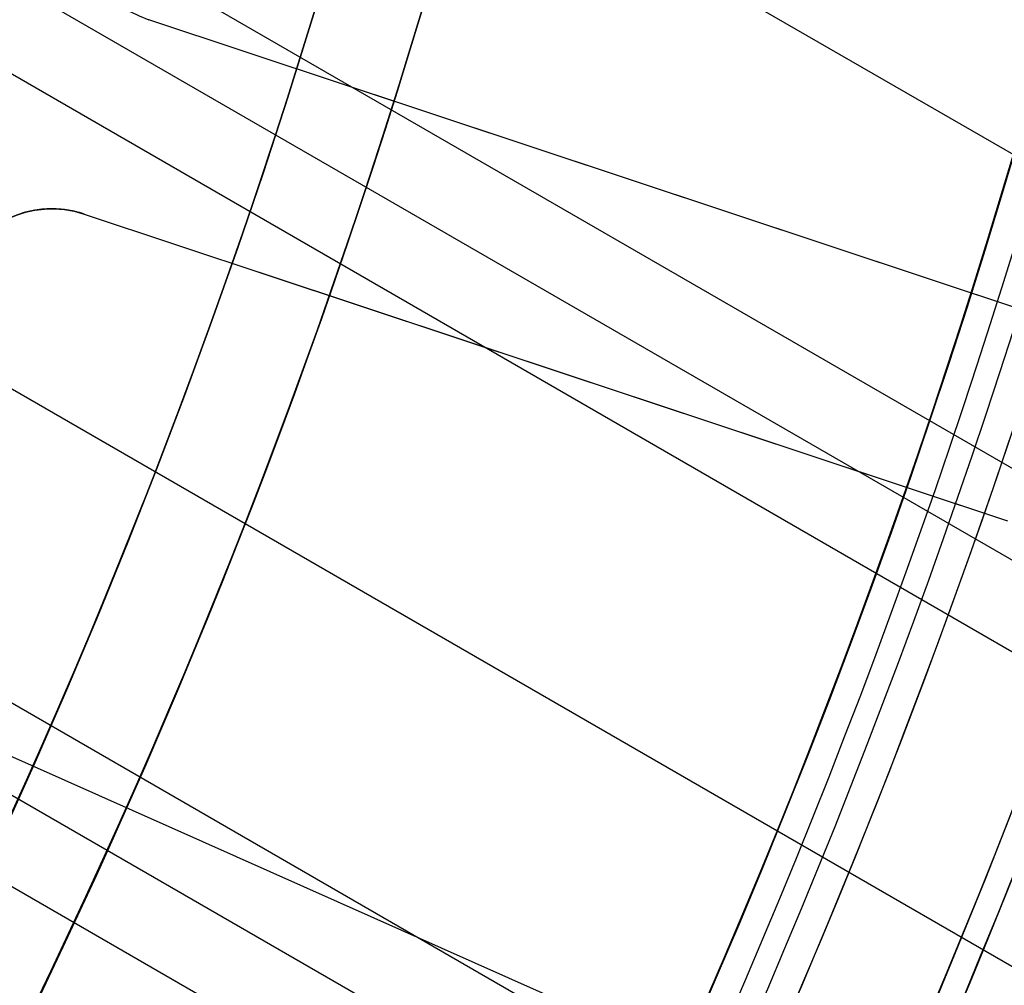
# Model space of a CAD drawing. Extents: x 12963 to 14406, y -2067 to -815.
# Tile 39 of 68: x 13742 to 13752, y -1643 to -1634. Entities that reach past the tile are written whole.
import ezdxf

# ---------------------------------------------------------------- set-up
doc = ezdxf.new("R2010")
doc.units = 0
doc.layers.get('0').update_dxf_attribs({"linetype": 'CONTINUOUS'})
doc.layers.add('COLOR', color=7, linetype='CONTINUOUS')

msp = doc.modelspace()

# ---------------------------------------------------------------- linework, layer by layer
for p, q in [((13739.03044711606, -1627.34924112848, 60.2436405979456), (14385.85945978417, -2000.796145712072, 60.24364059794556)), ((14384.52974087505, -2003.099286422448, 60.61397385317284), (13738.41337810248, -1630.063830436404, 60.61397384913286)), ((13738.2257590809, -1630.852273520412, 61.03691733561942), (14384.14143025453, -2003.771860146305, 61.03691733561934)), ((14383.75311962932, -2004.444433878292, 61.45986082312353), (13738.02572718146, -1631.633550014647, 61.45986082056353)), ((13737.20806239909, -1634.232325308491, 61.8301940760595), (14382.42340072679, -2006.747574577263, 61.8301940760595)), ((13729.91233154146, -1635.248938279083, 103.0882296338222), (13749.10227351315, -1643.792850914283, 89.05580518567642)), ((14381.09368181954, -2009.050715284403, 62.20052733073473), (13736.27328395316, -1636.763484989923, 62.20052732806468)), ((13735.98666358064, -1637.494769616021, 62.62347081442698), (14380.7053711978, -2009.723289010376, 62.62347081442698)), ((14380.31706057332, -2010.395862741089, 63.0464143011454), (13735.68853449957, -1638.219409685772, 63.04641430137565))]:
    msp.add_line(p, q)
at = {"extrusion": (0.112475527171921, 0.194813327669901, 0.9743700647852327)}
msp.add_lwpolyline([(-12693.92521337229, -5351.365580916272), (-12694.43576296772, -5351.056612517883), (-12694.94430877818, -5350.742947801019), (-12695.45079038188, -5350.424605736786), (-12695.95514755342, -5350.101606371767), (-12696.45732028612, -5349.773970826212), (-12696.9572488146, -5349.441721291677), (-12697.45487363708, -5349.104881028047), (-12697.95013553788, -5348.763474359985), (-12698.44297560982, -5348.417526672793), (-12698.93333527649, -5348.067064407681), (-12699.42115631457, -5347.712115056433), (-12699.90638087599, -5347.352707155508), (-12700.38895150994, -5346.988870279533), (-12700.86881118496, -5346.620635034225), (-12701.34590331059, -5346.248033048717), (-12701.82017175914, -5345.871096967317), (-12702.29156088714, -5345.489860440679), (-12702.76001555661, -5345.104358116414), (-12703.22548115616, -5344.714625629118), (-12703.68790362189, -5344.320699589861), (-12704.14722945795, -5343.922617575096), (-12704.60340575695, -5343.52041811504), (-12705.05638022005, -5343.114140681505), (-12705.5061011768, -5342.703825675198), (-12705.95251760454, -5342.289514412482), (-12706.39557914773, -5341.871249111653), (-12706.83523613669, -5341.449072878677), (-12707.27143960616, -5341.023029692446), (-12707.70414131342, -5340.59316438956), (-12708.13329375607, -5340.159522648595), (-12708.55885018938, -5339.722150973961), (-12708.98076464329, -5339.281096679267), (-12709.39899193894, -5338.836407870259), (-12709.81348770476, -5338.388133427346), (-12710.22420839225, -5337.936322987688), (-12710.63111129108, -5337.481026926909), (-12711.03415454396, -5337.022296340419), (-12711.43329716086, -5336.560183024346), (-12711.82849903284, -5336.094739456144), (-12712.21972094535, -5335.626018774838), (-12712.60692459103, -5335.154074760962), (-12712.99007258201, -5334.678961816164), (-12713.36912846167, -5334.200734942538), (-12713.74405671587, -5333.719449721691), (-12714.11482278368, -5333.235162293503), (-12714.48139306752, -5332.747929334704), (-12714.84373494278, -5332.257808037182), (-12715.2018167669, -5331.764856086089), (-12715.55560788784, -5331.269131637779), (-12715.90507865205, -5330.770693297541), (-12716.25020041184, -5330.269600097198), (-12716.59094553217, -5329.765911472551), (-12716.9272873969, -5329.259687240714), (-12717.25920041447, -5328.75098757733), (-12717.58666002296, -5328.23987299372), (-12717.90964269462, -5327.726404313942), (-12718.22812593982, -5327.210642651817), (-12718.54208831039, -5326.692649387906), (-12718.85150940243, -5326.172486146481), (-12719.15636985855, -5325.650214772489), (-12719.45665136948, -5325.125897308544), (-12719.75233667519, -5324.59959597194), (-12720.04340956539, -5324.071373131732), (-12720.32985487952, -5323.541291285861), (-12720.61165850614, -5323.00941303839), (-12720.88880738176, -5322.475801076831), (-12721.16128948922, -5321.940518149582), (-12721.42909385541, -5321.403627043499), (-12721.69221054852, -5320.865190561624), (-12721.95063067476, -5320.325271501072), (-12722.20434637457, -5319.783932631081), (-12722.45335081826, -5319.241236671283), (-12722.69763820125, -5318.697246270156), (-12722.9372037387, -5318.152023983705), (-12723.17204365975, -5317.605632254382), (-12723.40215520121, -5317.058133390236), (-12723.62753660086, -5316.509589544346), (-12723.84818709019, -5315.960062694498), (-12724.06410688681, -5315.409614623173), (-12724.27529718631, -5314.858306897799), (-12724.48176015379, -5314.306200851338), (-12724.68349891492, -5313.753357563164), (-12724.8805175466, -5313.199837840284), (-12725.07282106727, -5312.645702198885), (-12725.26041542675, -5312.091010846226), (-12725.44330749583, -5311.535823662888), (-12725.62150505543, -5310.980200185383), (-12725.79501678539, -5310.424199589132), (-12725.96385225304, -5309.867880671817), (-12726.12802190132, -5309.311301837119), (-12726.28753703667, -5308.754521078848), (-12726.44240981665, -5308.197595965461), (-12726.59265323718, -5307.640583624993), (-12726.73828111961, -5307.083540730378), (-12726.87930809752, -5306.526523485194), (-12727.01574960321, -5305.969587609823), (-12727.14762185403, -5305.41278832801), (-12727.2749418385, -5304.856180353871), (-12727.39772730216, -5304.299817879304), (-12727.5159967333, -5303.74375456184), (-12727.6297693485, -5303.188043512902), (-12727.73906507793, -5302.632737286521), (-12727.84390455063, -5302.07788786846), (-12727.94430907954, -5301.523546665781), (-12728.04030064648, -5300.969764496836), (-12728.13190188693, -5300.416591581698), (-12728.21913607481, -5299.864077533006), (-12728.30202710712, -5299.312271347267), (-12728.38059948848, -5298.761221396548), (-12728.45487831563, -5298.210975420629), (-12728.52488926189, -5297.661580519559), (-12728.59065856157, -5297.113083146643), (-12728.65221299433, -5296.565529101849), (-12728.70957986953, -5296.018963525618), (-12728.76278701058, -5295.473430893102), (-12728.81186273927, -5294.9289750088), (-12728.85683586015, -5294.385639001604), (-12728.89773564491, -5293.843465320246), (-12728.93459181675, -5293.302495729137), (-12728.96743453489, -5292.762771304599), (-12728.99629437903, -5292.224332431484), (-12729.02120233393, -5291.687218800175), (-12729.04218977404, -5291.151469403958), (-12729.05928844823, -5290.617122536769), (-12729.07253046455, -5290.084215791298), (-12729.08194827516, -5289.552786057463), (-12729.0875746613, -5289.022869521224), (-12729.08944271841, -5288.494501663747), (-12729.08764350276, -5287.975960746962), (-12729.08222485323, -5287.455927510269), (-12729.07315547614, -5286.934435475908), (-12729.06040436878, -5286.411518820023), (-12729.04394083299, -5285.887212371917), (-12729.02373448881, -5285.36155161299), (-12728.99975528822, -5284.834572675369), (-12728.97197352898, -5284.306312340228), (-12728.94035986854, -5283.776808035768), (-12728.90488533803, -5283.246097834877), (-12728.8655213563, -5282.714220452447), (-12728.822239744, -5282.181215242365), (-12728.77501273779, -5281.647122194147), (-12728.72381300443, -5281.111981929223), (-12728.6686136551, -5280.575835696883), (-12728.60938825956, -5280.038725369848), (-12728.54611086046, -5279.500693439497), (-12728.47875598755, -5278.961783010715), (-12728.40729867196, -5278.422037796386), (-12728.33171446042, -5277.8815021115), (-12728.25197942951, -5277.340220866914), (-12728.16807019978, -5276.798239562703), (-12728.07996394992, -5276.255604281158), (-12727.98763843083, -5275.712361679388), (-12727.89107197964, -5275.168558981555), (-12727.79024353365, -5274.624243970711), (-12727.68513264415, -5274.079464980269), (-12727.57571949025, -5273.53427088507), (-12727.46198489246, -5272.988711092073), (-12727.34391032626, -5272.442835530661), (-12727.22147793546, -5271.896694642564), (-12727.09467054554, -5271.350339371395), (-12726.96347167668, -5270.803821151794), (-12726.82786555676, -5270.257191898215), (-12726.68783713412, -5269.710503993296), (-12726.54337209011, -5269.163810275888), (-12726.39445685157, -5268.617164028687), (-12726.24107860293, -5268.070618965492), (-12726.08322529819, -5267.524229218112), (-12725.92088567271, -5266.978049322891), (-12725.75404925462, -5266.432134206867), (-12725.58270637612, -5265.886539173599), (-12725.40684818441, -5265.341319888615), (-12725.22646665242, -5264.796532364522), (-12725.0415545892, -5264.252232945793), (-12724.85210565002, -5263.708478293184), (-12724.6581143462, -5263.165325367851), (-12724.45957605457, -5262.622831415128), (-12724.25648702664, -5262.081053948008), (-12724.04884439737, -5261.540050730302), (-12723.8366461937, -5260.999879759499), (-12723.61989134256, -5260.46059924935), (-12723.39857967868, -5259.922267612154), (-12723.17271195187, -5259.384943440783), (-12722.942289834, -5258.848685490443), (-12722.70731592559, -5258.313552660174), (-12722.46779376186, -5257.779603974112), (-12722.22372781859, -5257.246898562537), (-12721.97512351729, -5256.715495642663), (-12721.7219872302, -5256.185454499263), (-12721.46432628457, -5255.656834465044), (-12721.20214896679, -5255.129694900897), (-12720.9354645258, -5254.604095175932), (-12720.66428317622, -5254.080094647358), (-12720.38861610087, -5253.557752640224), (-12720.10847545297, -5253.037128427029), (-12719.82387435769, -5252.518281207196), (-12719.53482691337, -5252.001270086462), (-12719.24134819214, -5251.486154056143), (-12718.94345424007, -5250.972991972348), (-12718.64116207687, -5250.461842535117), (-12718.33448969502, -5249.952764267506), (-12718.02345605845, -5249.445815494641), (-12717.70808110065, -5248.94105432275), (-12717.38838572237, -5248.438538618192), (-12717.06439178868, -5247.938325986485), (-12716.73612212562, -5247.440473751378), (-12716.40360051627, -5246.945038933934), (-12716.0668516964, -5246.452078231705), (-12715.72590134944, -5245.96164799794), (-12715.38077610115, -5245.473804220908), (-12715.03150351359, -5244.988602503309), (-12714.67811207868, -5244.506098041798), (-12714.32063121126, -5244.026345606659), (-12713.95909124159, -5243.549399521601), (-12713.59352340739, -5243.075313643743), (-12713.22395984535, -5242.604141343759), (-12712.85043358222, -5242.135935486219), (-12712.4729785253, -5241.670748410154), (-12712.09162945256, -5241.208631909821), (-12711.70642200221, -5240.749637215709), (-12711.31739266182, -5240.293814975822), (-12710.92457875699, -5239.841215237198), (-12710.52801843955, -5239.391887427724), (-12710.12775067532, -5238.94588033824), (-12709.7238152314, -5238.503242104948), (-12709.31625266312, -5238.064020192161), (-12708.90510430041, -5237.628261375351), (-12708.49041223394, -5237.196011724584), (-12708.07221930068, -5236.767316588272), (-12707.65056906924, -5236.342220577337), (-12707.22550582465, -5235.920767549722), (-12706.79707455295, -5235.503000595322), (-12706.36532092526, -5235.088962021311), (-12705.93029128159, -5234.678693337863), (-12705.49203261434, -5234.27223524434), (-12705.05059255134, -5233.869627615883), (-12704.60601933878, -5233.47090949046), (-12704.15836182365, -5233.076119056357), (-12703.70766943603, -5232.685293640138), (-12703.253992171, -5232.298469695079), (-12702.79738057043, -5231.915682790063), (-12702.33788570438, -5231.53696759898), (-12701.87555915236, -5231.162357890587), (-12701.41045298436, -5230.791886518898), (-12700.94261974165, -5230.42558541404), (-12700.47211241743, -5230.063485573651), (-12699.99898443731, -5229.705617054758), (-12699.52328963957, -5229.352008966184), (-12699.04508225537, -5229.002689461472), (-12698.56441688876, -5228.657685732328), (-12698.08134849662, -5228.317024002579), (-12697.59593236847, -5227.980729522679), (-12697.10822410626, -5227.648826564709), (-12696.61827960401, -5227.321338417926), (-12696.12615502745, -5226.998287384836), (-12695.63190679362, -5226.679694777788), (-12695.13559155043, -5226.365580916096)], dxfattribs=at)
at = {"extrusion": (0.1124755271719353, 0.1948133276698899, 0.9743700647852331)}
msp.add_lwpolyline([(-12693.01435559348, -5226.365580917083), (-12693.53542520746, -5226.670372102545), (-12694.05454487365, -5226.980022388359), (-12694.57165131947, -5227.29451397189), (-12695.08668143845, -5227.613827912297), (-12695.59957231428, -5227.937944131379), (-12696.11026124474, -5228.266841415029), (-12696.61868576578, -5228.600497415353), (-12697.12478367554, -5228.938888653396), (-12697.62849305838, -5229.281990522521), (-12698.12975230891, -5229.629777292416), (-12698.62850015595, -5229.982222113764), (-12699.12467568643, -5230.339297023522), (-12699.61821836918, -5230.70097295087), (-12700.1090680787, -5231.067219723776), (-12700.5971651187, -5231.438006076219), (-12701.08245024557, -5231.813299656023), (-12701.56486469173, -5232.193067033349), (-12702.04435018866, -5232.577273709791), (-12702.52084898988, -5232.965884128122), (-12702.99430389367, -5233.358861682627), (-12703.4646582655, -5233.756168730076), (-12703.9318560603, -5234.157766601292), (-12704.39584184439, -5234.563615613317), (-12704.85656081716, -5234.973675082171), (-12705.31395883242, -5235.387903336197), (-12705.76798241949, -5235.806257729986), (-12706.21857880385, -5236.228694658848), (-12706.66569592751, -5236.655169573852), (-12707.10928246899, -5237.085636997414), (-12707.54928786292, -5237.520050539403), (-12707.98566231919, -5237.958362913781), (-12708.41835684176, -5238.400525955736), (-12708.84732324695, -5238.84649063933), (-12709.27251418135, -5239.296207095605), (-12709.69388313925, -5239.749624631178), (-12710.11138447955, -5240.206691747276), (-12710.52497344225, -5240.667356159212), (-12710.93460616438, -5241.131564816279), (-12711.34023969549, -5241.599263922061), (-12711.74183201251, -5242.070398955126), (-12712.13934203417, -5242.544914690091), (-12712.53272963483, -5243.022755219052), (-12712.92195565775, -5243.503863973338), (-12713.30698192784, -5243.988183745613), (-12713.68777126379, -5244.47565671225), (-12714.0642874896, -5244.966224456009), (-12714.43649544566, -5245.459827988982), (-12714.80436099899, -5245.956407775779), (-12715.16785105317, -5246.455903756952), (-12715.52693355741, -5246.95825537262), (-12715.88157751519, -5247.463401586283), (-12716.23175299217, -5247.971280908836), (-12716.57743112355, -5248.481831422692), (-12716.91858412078, -5248.994990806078), (-12717.25518527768, -5249.510696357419), (-12717.58720897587, -5250.02888501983), (-12717.91463068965, -5250.549493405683), (-12718.23742699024, -5251.072457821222), (-12718.55557554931, -5251.597714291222), (-12718.86905514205, -5252.125198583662), (-12719.17784564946, -5252.654846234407), (-12719.48192806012, -5253.186592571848), (-12719.78128447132, -5253.72037274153), (-12720.07589808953, -5254.256121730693), (-12720.36575323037, -5254.793774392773), (-12720.65083531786, -5255.333265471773), (-12720.93113088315, -5255.874529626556), (-12721.20662756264, -5256.417501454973), (-12721.47731409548, -5256.962115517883), (-12721.74318032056, -5257.508306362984), (-12722.00421717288, -5258.056008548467), (-12722.26041667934, -5258.605156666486), (-12722.51177195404, -5259.155685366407), (-12722.75827719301, -5259.70752937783), (-12722.99992766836, -5260.260623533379), (-12723.23671972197, -5260.814902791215), (-12723.46865075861, -5261.370302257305), (-12723.6957192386, -5261.926757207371), (-12723.91792466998, -5262.48420310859), (-12724.13526760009, -5263.042575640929), (-12724.34774960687, -5263.601810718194), (-12724.55537328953, -5264.161844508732), (-12724.75814225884, -5264.722613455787), (-12724.95606112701, -5265.284054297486), (-12725.14913549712, -5265.846104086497), (-12725.33737195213, -5266.408700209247), (-12725.52077804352, -5266.971780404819), (-12725.69936227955, -5267.535282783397), (-12725.87313411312, -5268.099145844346), (-12726.04210392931, -5268.663308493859), (-12726.20628303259, -5269.227710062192), (-12726.36568363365, -5269.792290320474), (-12726.52031883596, -5270.356989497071), (-12726.67020262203, -5270.921748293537), (-12726.81534983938, -5271.486507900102), (-12726.95577618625, -5272.05121001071), (-12727.09149819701, -5272.615796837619), (-12727.22253322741, -5273.180211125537), (-12727.34889943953, -5273.744396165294), (-12727.47061578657, -5274.308295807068), (-12727.58770199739, -5274.871854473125), (-12727.70017856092, -5275.43501717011), (-12727.80806671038, -5275.997729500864), (-12727.91138840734, -5276.559937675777), (-12728.01016632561, -5277.121588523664), (-12728.10442383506, -5277.682629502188), (-12728.1941849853, -5278.243008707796), (-12728.27947448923, -5278.802674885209), (-12728.36031770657, -5279.361577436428), (-12728.43674062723, -5279.919666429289), (-12728.50876985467, -5280.476892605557), (-12728.57643258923, -5281.03320738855), (-12728.63975661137, -5281.588562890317), (-12728.69877026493, -5282.142911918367), (-12728.75350244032, -5282.696207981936), (-12728.80398255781, -5283.248405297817), (-12728.85024055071, -5283.799458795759), (-12728.89230684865, -5284.349324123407), (-12728.9302123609, -5284.897957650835), (-12728.96398845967, -5285.445316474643), (-12728.9936669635, -5285.991358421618), (-12729.01928012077, -5286.536042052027), (-12729.04086059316, -5287.079326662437), (-12729.05844143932, -5287.621172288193), (-12729.07205609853, -5288.161539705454), (-12729.08173837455, -5288.700390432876), (-12729.08752241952, -5289.237686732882), (-12729.08944271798, -5289.773391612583), (-12729.08769105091, -5290.285034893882), (-12729.08241587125, -5290.798131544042), (-12729.07358711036, -5291.312649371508), (-12729.06117497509, -5291.828555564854), (-12729.04514996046, -5292.34581669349), (-12729.02548286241, -5292.864398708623), (-12729.0021447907, -5293.384266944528), (-12728.97510718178, -5293.905386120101), (-12728.94434181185, -5294.427720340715), (-12728.9098208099, -5294.951233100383), (-12728.87151667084, -5295.47588728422), (-12728.82940226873, -5296.001645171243), (-12728.78345086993, -5296.528468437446), (-12728.73363614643, -5297.05631815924), (-12728.67993218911, -5297.585154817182), (-12728.62231352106, -5298.114938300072), (-12728.56075511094, -5298.645627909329), (-12728.49523238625, -5299.177182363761), (-12728.42572124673, -5299.709559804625), (-12728.35219807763, -5300.242717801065), (-12728.27463976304, -5300.776613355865), (-12728.19302369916, -5301.311202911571), (-12728.10732780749, -5301.846442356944), (-12728.01753054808, -5302.382287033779), (-12727.92361093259, -5302.918691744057), (-12727.8255485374, -5303.455610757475), (-12727.72332351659, -5303.992997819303), (-12727.61691661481, -5304.530806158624), (-12727.50630918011, -5305.068988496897), (-12727.39148317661, -5305.607497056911), (-12727.27242119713, -5306.146283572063), (-12727.14910647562, -5306.685299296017), (-12727.02152289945, -5307.224495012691), (-12726.88965502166, -5307.763821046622), (-12726.7534880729, -5308.303227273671), (-12726.61300797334, -5308.842663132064), (-12726.46820134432, -5309.382077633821), (-12726.31905551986, -5309.921419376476), (-12726.16555855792, -5310.460636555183), (-12726.0076992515, -5310.999676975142), (-12725.8454671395, -5311.538488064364), (-12725.67885251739, -5312.077016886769), (-12725.50784644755, -5312.615210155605), (-12725.33244076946, -5313.153014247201), (-12725.15262810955, -5313.690375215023), (-12724.96840189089, -5314.227238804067), (-12724.77975634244, -5314.763550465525), (-12724.58668650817, -5315.299255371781), (-12724.38918825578, -5315.834298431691), (-12724.18725828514, -5316.368624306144), (-12723.98089413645, -5316.90217742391), (-12723.77009419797, -5317.434901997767), (-12723.55485771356, -5317.966742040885), (-12723.33518478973, -5318.497641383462), (-12723.11107640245, -5319.027543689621), (-12722.88253440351, -5319.556392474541), (-12722.64956152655, -5320.084131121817), (-12722.41216139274, -5320.610702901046), (-12722.170338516, -5321.136050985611), (-12721.92409830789, -5321.660118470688), (-12721.67344708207, -5322.182848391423), (-12721.41839205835, -5322.704183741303), (-12721.1589413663, -5323.224067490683), (-12720.89510404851, -5323.742442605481), (-12720.62689006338, -5324.25925206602), (-12720.35431028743, -5324.774438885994), (-12720.07737651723, -5325.28794613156), (-12719.79610147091, -5325.799716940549), (-12719.51049878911, -5326.309694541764), (-12719.22058303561, -5326.817822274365), (-12718.9263696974, -5327.324043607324), (-12718.62787518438, -5327.828302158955), (-12718.32511682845, -5328.330541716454), (-12718.01811288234, -5328.830706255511), (-12717.70688251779, -5329.328739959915), (-12717.39144582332, -5329.824587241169), (-12717.07182380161, -5330.318192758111), (-12716.74803836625, -5330.809501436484), (-12716.42011233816, -5331.298458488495), (-12716.08806944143, -5331.785009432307), (-12715.75193429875, -5332.269100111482), (-12715.41173242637, -5332.750676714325), (-12715.06749022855, -5333.229685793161), (-12714.71923499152, -5333.706074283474), (-12714.36699487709, -5334.179789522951), (-12714.01079891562, -5334.650779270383), (-12713.6506769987, -5335.118991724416), (-12713.28665987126, -5335.584375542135), (-12712.91877912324, -5336.046879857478), (-12712.54706718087, -5336.506454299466), (-12712.17155729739, -5336.963049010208), (-12711.79228354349, -5337.416614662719), (-12711.40928079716, -5337.867102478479), (-12711.0225847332, -5338.314464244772), (-12710.63223181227, -5338.758652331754), (-12710.23825926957, -5339.199619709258), (-12709.84070510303, -5339.637319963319), (-12709.43960806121, -5340.071707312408), (-12709.03500763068, -5340.502736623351), (-12708.62694402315, -5340.930363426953), (-12708.21545816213, -5341.354543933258), (-12707.80059166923, -5341.775235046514), (-12707.38238685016, -5342.192394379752), (-12706.96088668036, -5342.605980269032), (-12706.53613479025, -5343.015951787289), (-12706.10817545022, -5343.422268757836), (-12705.67705355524, -5343.824891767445), (-12705.24281460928, -5344.223782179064), (-12704.80550470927, -5344.618902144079), (-12704.3651705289, -5345.010214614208), (-12703.92185930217, -5345.397683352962), (-12703.47561880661, -5345.781272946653), (-12703.02649734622, -5346.160948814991), (-12702.57454373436, -5346.536677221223), (-12702.1198072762, -5346.908425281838), (-12701.66233775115, -5347.276160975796), (-12701.20218539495, -5347.639853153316), (-12700.7394008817, -5347.999471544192), (-12700.27403530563, -5348.354986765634), (-12699.80614016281, -5348.706370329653), (-12699.33576733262, -5349.053594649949), (-12698.8629690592, -5349.396633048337), (-12698.38779793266, -5349.735459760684), (-12697.91030687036, -5350.070049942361), (-12697.43054909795, -5350.400379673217), (-12696.94857813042, -5350.726425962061), (-12696.46444775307, -5351.048166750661), (-12695.97821200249, -5351.365580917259)], dxfattribs=at)
at = {"extrusion": (0.1124755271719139, 0.1948133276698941, 0.9743700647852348)}
msp.add_lwpolyline([(-12699.37540150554, -5226.365580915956), (-12699.85081632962, -5226.700698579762), (-12700.32397979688, -5227.039889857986), (-12700.79484275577, -5227.383131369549), (-12701.26335635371, -5227.730398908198), (-12701.72947205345, -5228.081667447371), (-12702.1931416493, -5228.436911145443), (-12702.65431728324, -5228.796103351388), (-12703.11295146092, -5229.159216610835), (-12703.56899706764, -5229.526222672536), (-12704.02240738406, -5229.897092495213), (-12704.47313610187, -5230.271796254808), (-12704.92113733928, -5230.65030335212), (-12705.36636565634, -5231.032582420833), (-12705.80877607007, -5231.418601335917), (-12706.24832406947, -5231.808327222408), (-12706.68496563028, -5232.20172646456), (-12707.11865722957, -5232.59876471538), (-12707.54935586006, -5232.999406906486), (-12707.97701904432, -5233.403617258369), (-12708.40160484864, -5233.811359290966), (-12708.8230718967, -5234.222595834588), (-12709.241379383, -5234.637289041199), (-12709.65648708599, -5235.055400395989), (-12710.06835538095, -5235.476890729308), (-12710.47694525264, -5235.901720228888), (-12710.88221830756, -5236.329848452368), (-12711.28413678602, -5236.761234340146), (-12711.68266357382, -5237.195836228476), (-12712.07776221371, -5237.633611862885), (-12712.46939691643, -5238.074518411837), (-12712.85753257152, -5238.51851248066), (-12713.24213475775, -5238.965550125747), (-12713.62316975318, -5239.415586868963), (-12714.00060454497, -5239.868577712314), (-12714.37440683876, -5240.324477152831), (-12714.7445450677, -5240.783239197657), (-12715.11098840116, -5241.244817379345), (-12715.47370675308, -5241.70916477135), (-12715.83267078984, -5242.176234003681), (-12716.18785193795, -5242.645977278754), (-12716.53922239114, -5243.118346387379), (-12716.88675511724, -5243.593292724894), (-12717.23042386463, -5244.070767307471), (-12717.57020316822, -5244.550720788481), (-12717.90606835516, -5245.033103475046), (-12718.23799555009, -5245.517865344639), (-12718.56596167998, -5246.004956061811), (-12718.88994447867, -5246.494324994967), (-12719.20992249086, -5246.985921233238), (-12719.52587507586, -5247.479693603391), (-12719.83778241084, -5247.975590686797), (-12720.14562549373, -5248.473560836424), (-12720.44938614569, -5248.973552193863), (-12720.74904701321, -5249.475512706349), (-12721.04459156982, -5249.979390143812), (-12721.33600411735, -5250.485132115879), (-12721.62326978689, -5250.992686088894), (-12721.90637453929, -5251.501999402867), (-12722.18530516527, -5252.013019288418), (-12722.46004928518, -5252.525692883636), (-12722.73059534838, -5253.039967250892), (-12722.99693263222, -5253.555789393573), (-12723.25905124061, -5254.073106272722), (-12723.51694210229, -5254.591864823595), (-12723.77059696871, -5255.112011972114), (-12724.02000841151, -5255.633494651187), (-12724.26516981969, -5256.156259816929), (-12724.50607539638, -5256.680254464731), (-12724.74272015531, -5257.205425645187), (-12724.97509991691, -5257.731720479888), (-12725.20321130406, -5258.25908617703), (-12725.42705173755, -5258.787470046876), (-12725.64661943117, -5259.31681951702), (-12725.86191338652, -5259.847082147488), (-12726.07293338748, -5260.378205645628), (-12726.27967999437, -5260.910137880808), (-12726.48215453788, -5261.442826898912), (-12726.68035911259, -5261.976220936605), (-12726.87429657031, -5262.510268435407), (-12727.0639705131, -5263.044918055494), (-12727.24938528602, -5263.580118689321), (-12727.4305459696, -5264.115819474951), (-12727.60745837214, -5264.651969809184), (-12727.78012902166, -5265.188519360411), (-12727.94856515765, -5265.725418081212), (-12728.11277472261, -5266.262616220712), (-12728.27276635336, -5266.800064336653), (-12728.42854937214, -5267.337713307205), (-12728.58013377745, -5267.875514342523), (-12728.7275302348, -5268.413418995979), (-12728.87075006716, -5268.95137917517), (-12729.00980524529, -5269.489347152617), (-12729.14470837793, -5270.027275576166), (-12729.2754727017, -5270.565117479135), (-12729.40211207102, -5271.102826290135), (-12729.52464094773, -5271.64035584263), (-12729.64307439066, -5272.17766038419), (-12729.75742804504, -5272.714694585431), (-12729.86771813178, -5273.251413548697), (-12729.97396143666, -5273.787772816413), (-12730.07617529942, -5274.323728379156), (-12730.17437760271, -5274.859236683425), (-12730.26858676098, -5275.394254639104), (-12730.3588217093, -5275.928739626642), (-12730.44510189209, -5276.462649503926), (-12730.52744725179, -5276.995942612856), (-12730.60587821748, -5277.528577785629), (-12730.68041569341, -5278.06051435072), (-12730.75108104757, -5278.591712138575), (-12730.81789610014, -5279.122131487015), (-12730.88088311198, -5279.651733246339), (-12730.94006477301, -5280.180478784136), (-12730.99546419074, -5280.708329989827), (-12731.04710487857, -5281.235249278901), (-12731.09501074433, -5281.761199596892), (-12731.13920607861, -5282.286144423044), (-12731.17971554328, -5282.810047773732), (-12731.21656415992, -5283.332874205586), (-12731.24977729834, -5283.854588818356), (-12731.27938066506, -5284.375157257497), (-12731.30540029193, -5284.894545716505), (-12731.32786252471, -5285.412720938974), (-12731.34679401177, -5285.929650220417), (-12731.36222169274, -5286.445301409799), (-12731.37417278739, -5286.959642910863), (-12731.38267478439, -5287.472643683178), (-12731.38775543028, -5287.984273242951), (-12731.38944271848, -5288.49450166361), (-12731.3876952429, -5289.013750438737), (-12731.38243302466, -5289.534449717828), (-12731.37362656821, -5290.056567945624), (-12731.3612466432, -5290.580072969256), (-12731.34526429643, -5291.104932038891), (-12731.32565086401, -5291.63111180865), (-12731.30237798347, -5292.158578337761), (-12731.2754176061, -5292.68729709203), (-12731.24474200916, -5293.217232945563), (-12731.21032380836, -5293.748350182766), (-12731.17213597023, -5294.280612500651), (-12731.13015182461, -5294.81398301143), (-12731.08434507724, -5295.348424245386), (-12731.03468982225, -5295.883898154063), (-12730.98116055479, -5296.420366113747), (-12730.92373218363, -5296.957788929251), (-12730.86238004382, -5297.496126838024), (-12730.79707990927, -5298.03533951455), (-12730.72780800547, -5298.575386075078), (-12730.65454102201, -5299.116225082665), (-12730.57725612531, -5299.65781455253), (-12730.49593097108, -5300.200111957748), (-12730.41054371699, -5300.743074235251), (-12730.32107303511, -5301.286657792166), (-12730.22749812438, -5301.830818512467), (-12730.12979872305, -5302.375511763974), (-12730.02795512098, -5302.920692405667), (-12729.9219481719, -5303.46631479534), (-12729.81175930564, -5304.012332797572), (-12729.69737054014, -5304.558699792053), (-12729.57876449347, -5305.10536868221), (-12729.45592439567, -5305.652291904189), (-12729.32883410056, -5306.199421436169), (-12729.19747809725, -5306.746708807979), (-12729.06184152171, -5307.294105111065), (-12728.92191016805, -5307.841561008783), (-12728.77767049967, -5308.389026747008), (-12728.62910966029, -5308.93645216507), (-12728.47621548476, -5309.483786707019), (-12728.31897650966, -5310.030979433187), (-12728.15738198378, -5310.577979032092), (-12727.99142187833, -5311.124733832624), (-12727.82108689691, -5311.671191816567), (-12727.64636848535, -5312.217300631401), (-12727.46725884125, -5312.763007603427), (-12727.28375092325, -5313.308259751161), (-12727.09583846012, -5313.853003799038), (-12726.90351595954, -5314.397186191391), (-12726.70677871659, -5314.940753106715), (-12726.50562282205, -5315.483650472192), (-12726.30004517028, -5316.025823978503), (-12726.09004346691, -5316.567219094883), (-12725.87561623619, -5317.107781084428), (-12725.65676282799, -5317.647455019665), (-12725.43348342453, -5318.186185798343), (-12725.20577904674, -5318.72391815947), (-12724.97365156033, -5319.260596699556), (-12724.73710368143, -5319.796165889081), (-12724.49613898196, -5320.330570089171), (-12724.25076189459, -5320.863753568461), (-12724.0009777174, -5321.395660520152), (-12723.74679261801, -5321.926235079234), (-12723.48821363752, -5322.455421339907), (-12723.22524869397, -5322.983163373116), (-12722.95790658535, -5323.509405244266), (-12722.68619699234, -5324.034091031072), (-12722.41013048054, -5324.557164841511), (-12722.12971850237, -5325.078570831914), (-12721.84497339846, -5325.598253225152), (-12721.55590839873, -5326.116156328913), (-12721.26253762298, -5326.632224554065), (-12720.96487608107, -5327.146402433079), (-12720.66293967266, -5327.658634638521), (-12720.35674518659, -5328.168866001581), (-12720.04631029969, -5328.677041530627), (-12719.73165357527, -5329.183106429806), (-12719.41279446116, -5329.687006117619), (-12719.08975328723, -5330.188686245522), (-12718.76255126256, -5330.688092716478), (-12718.4312104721, -5331.185171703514), (-12718.09575387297, -5331.679869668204), (-12717.75620529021, -5332.172133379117), (-12717.41258941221, -5332.661909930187), (-12717.06493178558, -5333.149146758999), (-12716.71325880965, -5333.633791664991), (-12716.35759773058, -5334.115792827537), (-12715.99797663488, -5334.595098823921), (-12715.63442444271, -5335.071658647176), (-12715.26697090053, -5335.545421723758), (-12714.89564657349, -5336.016337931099), (-12714.52048283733, -5336.484357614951), (-12714.14151186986, -5336.94943160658), (-12713.75876664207, -5337.411511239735), (-12713.37228090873, -5337.870548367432), (-12712.98208919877, -5338.326495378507), (-12712.58822680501, -5338.779305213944), (-12712.19072977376, -5339.228931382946), (-12711.78963489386, -5339.675327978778), (-12711.38497968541, -5340.118449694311), (-12710.97680238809, -5340.558251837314), (-12710.56514194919, -5340.994690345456), (-12710.15003801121, -5341.427721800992), (-12709.73153089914, -5341.857303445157), (-12709.30966160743, -5342.283393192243), (-12708.88447178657, -5342.705949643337), (-12708.45600372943, -5343.12493209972), (-12708.02430035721, -5343.54030057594), (-12707.58940520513, -5343.952015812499), (-12707.15136240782, -5344.360039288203), (-12706.71021668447, -5344.764333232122), (-12706.26601332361, -5345.164860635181), (-12705.81879816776, -5345.561585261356), (-12705.36861759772, -5345.954471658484), (-12704.91551851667, -5346.343485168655), (-12704.45954833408, -5346.728591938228), (-12704.00075494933, -5347.109758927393), (-12703.53918673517, -5347.486953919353), (-12703.07489252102, -5347.860145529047), (-12702.607921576, -5348.229303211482), (-12702.1383235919, -5348.594397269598), (-12701.66614866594, -5348.955398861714), (-12701.19144728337, -5349.312280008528), (-12700.71427029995, -5349.665013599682), (-12700.2346689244, -5350.013573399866), (-12699.75269470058, -5350.357934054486), (-12699.26839948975, -5350.698071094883), (-12698.78183545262, -5351.033960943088), (-12698.2930550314, -5351.365580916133)], dxfattribs=at)
at = {"extrusion": (0.1124755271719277, 0.1948133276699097, 0.9743700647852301)}
msp.add_lwpolyline([(-12700.13301897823, -5351.365580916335), (-12700.598949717, -5351.028257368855), (-12701.06260912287, -5350.686997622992), (-12701.52395032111, -5350.341825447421), (-12701.98292674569, -5349.992765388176), (-12702.43949215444, -5349.639842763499), (-12702.89360064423, -5349.283083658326), (-12703.34520666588, -5348.922514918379), (-12703.7942650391, -5348.558164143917), (-12704.24073096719, -5348.190059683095), (-12704.68456005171, -5347.818230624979), (-12705.1257083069, -5347.442706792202), (-12705.56413217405, -5347.063518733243), (-12705.9997885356, -5346.680697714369), (-12706.43263472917, -5346.294275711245), (-12706.86262856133, -5345.904285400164), (-12707.28972832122, -5345.510760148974), (-12707.71389279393, -5345.113734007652), (-12708.13508127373, -5344.713241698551), (-12708.553253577, -5344.309318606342), (-12708.96837005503, -5343.902000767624), (-12709.38039160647, -5343.491324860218), (-12709.78927968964, -5343.077328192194), (-12710.19499633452, -5342.660048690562), (-12710.59750415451, -5342.239524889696), (-12710.99676635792, -5341.815795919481), (-12711.39274675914, -5341.388901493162), (-12711.78540978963, -5340.958881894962), (-12712.1747205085, -5340.525777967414), (-12712.56064461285, -5340.08963109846), (-12712.94314844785, -5339.650483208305), (-12713.32219901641, -5339.208376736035), (-12713.69776398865, -5338.763354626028), (-12714.06981171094, -5338.31546031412), (-12714.43831121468, -5337.864737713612), (-12714.80323222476, -5337.411231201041), (-12715.16454516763, -5336.954985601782), (-12715.52222117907, -5336.496046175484), (-12715.87623211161, -5336.034458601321), (-12716.22655054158, -5335.570268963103), (-12716.57314977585, -5335.103523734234), (-12716.91600385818, -5334.634269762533), (-12717.25508757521, -5334.162554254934), (-12717.59037646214, -5333.688424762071), (-12717.92184680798, -5333.211929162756), (-12718.24947566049, -5332.733115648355), (-12718.57324083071, -5332.252032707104), (-12718.89312089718, -5331.768729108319), (-12719.20909520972, -5331.283253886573), (-12719.52114389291, -5330.795656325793), (-12719.82924784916, -5330.30598594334), (-12720.13338876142, -5329.814292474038), (-12720.43354909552, -5329.320625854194), (-12720.72971210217, -5328.825036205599), (-12721.02186181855, -5328.32757381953), (-12721.30998306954, -5327.828289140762), (-12721.59406146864, -5327.327232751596), (-12721.87408341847, -5326.824455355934), (-12722.15003611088, -5326.320007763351), (-12722.42190752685, -5325.813940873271), (-12722.68968643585, -5325.30630565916), (-12722.95336239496, -5324.797153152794), (-12723.21292574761, -5324.286534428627), (-12723.46836762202, -5323.774500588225), (-12723.71967992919, -5323.261102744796), (-12723.96685536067, -5322.746392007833), (-12724.20988738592, -5322.230419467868), (-12724.44877024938, -5321.713236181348), (-12724.68349896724, -5321.194893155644), (-12724.91406932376, -5320.675441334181), (-12725.14047786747, -5320.154931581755), (-12725.36272190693, -5319.633414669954), (-12725.58079950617, -5319.110941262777), (-12725.79470947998, -5318.587561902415), (-12726.00445138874, -5318.063326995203), (-12726.21002553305, -5317.538286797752), (-12726.41143294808, -5317.012491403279), (-12726.60867539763, -5316.485990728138), (-12726.80175536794, -5315.958834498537), (-12726.9906760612, -5315.431072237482), (-12727.17544138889, -5314.902753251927), (-12727.35605596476, -5314.373926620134), (-12727.53252509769, -5313.844641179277), (-12727.70485478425, -5313.314945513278), (-12727.87305170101, -5312.784887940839), (-12728.03712319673, -5312.254516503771), (-12728.19707728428, -5311.723878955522), (-12728.35292263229, -5311.193022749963), (-12728.50466855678, -5310.661995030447), (-12728.65232501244, -5310.130842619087), (-12728.79590258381, -5309.599612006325), (-12728.93541247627, -5309.068349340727), (-12729.07086650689, -5308.537100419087), (-12729.20227709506, -5308.005910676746), (-12729.32965725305, -5307.474825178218), (-12729.45302057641, -5306.943888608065), (-12729.57238123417, -5306.413145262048), (-12729.68775395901, -5305.882639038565), (-12729.79915403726, -5305.352413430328), (-12729.9065972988, -5304.82251151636), (-12730.01010010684, -5304.292975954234), (-12730.10967934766, -5303.763848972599), (-12730.2053524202, -5303.235172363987), (-12730.2971372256, -5302.70698747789), (-12730.38505215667, -5302.179335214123), (-12730.46911608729, -5301.652256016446), (-12730.54934836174, -5301.125789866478), (-12730.62576878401, -5300.599976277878), (-12730.69839760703, -5300.0748542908), (-12730.76725552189, -5299.550462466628), (-12730.83236364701, -5299.026838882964), (-12730.8937435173, -5298.504021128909), (-12730.9514170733, -5297.982046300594), (-12731.00540665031, -5297.460950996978), (-12731.05573496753, -5296.940771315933), (-12731.10242511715, -5296.421542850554), (-12731.14550055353, -5295.903300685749), (-12731.18498508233, -5295.3860793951), (-12731.22090284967, -5294.869913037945), (-12731.25327833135, -5294.35483515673), (-12731.28213632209, -5293.840878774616), (-12731.30750192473, -5293.328076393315), (-12731.32940053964, -5292.816459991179), (-12731.347857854, -5292.306061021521), (-12731.36289983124, -5291.796910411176), (-12731.37455270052, -5291.289038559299), (-12731.38284294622, -5290.782475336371), (-12731.38779729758, -5290.277250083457), (-12731.38944271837, -5289.773391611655), (-12731.38764992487, -5289.247453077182), (-12731.38225098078, -5288.720026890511), (-12731.37321524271, -5288.191145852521), (-12731.36051234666, -5287.660843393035), (-12731.34411222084, -5287.129153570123), (-12731.32398509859, -5286.596111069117), (-12731.30010153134, -5286.061751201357), (-12731.27243240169, -5285.526109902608), (-12731.24094893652, -5284.989223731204), (-12731.20562272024, -5284.451129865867), (-12731.16642570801, -5283.911866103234), (-12731.12333023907, -5283.371470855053), (-12731.07630905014, -5282.829983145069), (-12731.02533528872, -5282.287442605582), (-12730.97038252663, -5281.743889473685), (-12730.91142477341, -5281.199364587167), (-12730.84843648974, -5280.653909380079), (-12730.78139260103, -5280.107565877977), (-12730.71026851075, -5279.560376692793), (-12730.635040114, -5279.012385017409), (-12730.55568381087, -5278.463634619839), (-12730.4721765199, -5277.914169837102), (-12730.38449569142, -5277.364035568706), (-12730.2926193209, -5276.81327726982), (-12730.19652596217, -5276.261940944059), (-12730.09619474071, -5275.710073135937), (-12729.99160536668, -5275.157720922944), (-12729.882738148, -5274.60493190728), (-12729.76957400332, -5274.051754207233), (-12729.65209447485, -5273.498236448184), (-12729.53028174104, -5272.944427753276), (-12729.40411862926, -5272.3903777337), (-12729.27358862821, -5271.836136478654), (-12729.13867590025, -5271.281754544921), (-12728.9993652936, -5270.727282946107), (-12728.85564235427, -5270.172773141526), (-12728.70749333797, -5269.618277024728), (-12728.55490522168, -5269.063846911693), (-12728.39786571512, -5268.50953552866), (-12728.23636327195, -5267.955395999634), (-12728.07038710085, -5267.401481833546), (-12727.89992717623, -5266.847846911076), (-12727.72497424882, -5266.294545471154), (-12727.54551985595, -5265.741632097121), (-12727.36155633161, -5265.189161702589), (-12727.17307681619, -5264.637189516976), (-12726.98007526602, -5264.085771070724), (-12726.78254646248, -5263.534962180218), (-12726.58048602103, -5262.984818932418), (-12726.37389039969, -5262.435397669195), (-12726.16275690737, -5261.886754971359), (-12725.94708371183, -5261.338947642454), (-12725.72686984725, -5260.792032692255), (-12725.50211522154, -5260.246067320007), (-12725.27282062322, -5259.701108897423), (-12725.03898772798, -5259.157214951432), (-12724.80061910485, -5258.61444314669), (-12724.55771822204, -5258.072851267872), (-12724.31028945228, -5257.53249720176), (-12724.05833807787, -5256.993438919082), (-12723.80187029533, -5256.455734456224), (-12723.54089321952, -5255.919441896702), (-12723.27541488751, -5255.384619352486), (-12723.00544426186, -5254.851324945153), (-12722.73099123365, -5254.319616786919), (-12722.45206662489, -5253.789552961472), (-12722.16868219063, -5253.261191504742), (-12721.88085062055, -5252.734590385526), (-12721.58858554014, -5252.209807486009), (-12721.29190151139, -5251.686900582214), (-12720.99081403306, -5251.165927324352), (-12720.68533954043, -5250.64694521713), (-12720.37549540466, -5250.130011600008), (-12720.06129993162, -5249.615183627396), (-12719.74277236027, -5249.102518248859), (-12719.41993286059, -5248.592072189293), (-12719.09280253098, -5248.083901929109), (-12718.76140339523, -5247.578063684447), (-12718.42575839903, -5247.074613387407), (-12718.08589140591, -5246.573606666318), (-12717.74182719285, -5246.075098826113), (-12717.39359144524, -5245.579144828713), (-12717.04121075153, -5245.085799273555), (-12716.68471259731, -5244.595116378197), (-12716.32412535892, -5244.10714995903), (-12715.95947829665, -5243.621953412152), (-12715.59080154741, -5243.139579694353), (-12715.21812611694, -5242.660081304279), (-12714.84148387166, -5242.183510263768), (-12714.4609075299, -5241.709918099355), (-12714.07643065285, -5241.239355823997), (-12713.68808763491, -5240.771873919), (-12713.29591369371, -5240.307522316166), (-12712.89994485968, -5239.846350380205), (-12712.50021796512, -5239.388406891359), (-12712.09677063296, -5238.933740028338), (-12711.68964126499, -5238.482397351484), (-12711.27886902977, -5238.034425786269), (-12710.86449385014, -5237.589871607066), (-12710.44655639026, -5237.148780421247), (-12710.02509804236, -5236.711197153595), (-12709.60016091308, -5236.277166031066), (-12709.17178780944, -5235.846730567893), (-12708.74002222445, -5235.419933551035), (-12708.30490832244, -5234.996817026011), (-12707.86649092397, -5234.577422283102), (-12707.42481549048, -5234.161789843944), (-12706.97992810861, -5233.749959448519), (-12706.53187547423, -5233.341970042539), (-12706.08070487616, -5232.937859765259), (-12705.62646417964, -5232.537665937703), (-12705.16920180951, -5232.141425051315), (-12704.70896673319, -5231.749172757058), (-12704.24580844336, -5231.360943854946), (-12703.77977694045, -5230.976772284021), (-12703.31092271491, -5230.596691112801), (-12702.83929672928, -5230.220732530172), (-12702.36495040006, -5229.848927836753), (-12701.88793557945, -5229.481307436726), (-12701.40830453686, -5229.117900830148), (-12700.92610994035, -5228.758736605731), (-12700.44140483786, -5228.403842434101), (-12699.95424263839, -5228.053245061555), (-12699.46467709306, -5227.706970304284), (-12698.97276227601, -5227.365043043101), (-12698.47855256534, -5227.027487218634), (-12697.98210262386, -5226.694325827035), (-12697.48346737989, -5226.365580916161)], dxfattribs=at)
for points in [[(13742.28841036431, -1641.358692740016), (13742.45021468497, -1641.000851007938), (13742.60982456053, -1640.642031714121), (13742.76723308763, -1640.282248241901), (13742.92243336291, -1639.921513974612), (13743.07541848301, -1639.55984229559), (13743.22618154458, -1639.197246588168), (13743.37471564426, -1638.833740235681), (13743.52101387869, -1638.469336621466), (13743.66506934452, -1638.104049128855), (13743.80687513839, -1637.737891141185), (13743.94642435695, -1637.37087604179), (13744.08371009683, -1637.003017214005), (13744.21872545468, -1636.634328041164), (13744.35146352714, -1636.264821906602), (13744.48191741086, -1635.894512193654), (13744.61008020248, -1635.523412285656), (13744.73594499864, -1635.151535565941), (13744.85950489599, -1634.778895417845), (13744.98075299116, -1634.405505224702), (13745.09968238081, -1634.031378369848), (13745.21628616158, -1633.656528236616), (13745.3305574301, -1633.280968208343)], [(13742.51894849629, -1643.216757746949), (13742.6921258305, -1642.857432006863), (13742.86310247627, -1642.497059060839), (13743.0318714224, -1642.135652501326), (13743.19842565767, -1641.773225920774), (13743.36275817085, -1641.409792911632), (13743.52486195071, -1641.04536706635), (13743.68472998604, -1640.679961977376), (13743.84235526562, -1640.313591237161), (13743.99773077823, -1639.946268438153), (13744.15084951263, -1639.578007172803), (13744.30170445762, -1639.208821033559), (13744.45028860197, -1638.838723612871), (13744.59659493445, -1638.467728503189), (13744.74061644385, -1638.095849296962), (13744.88234611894, -1637.723099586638), (13745.02177694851, -1637.349492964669), (13745.15890192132, -1636.975043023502), (13745.29371402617, -1636.599763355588), (13745.42620625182, -1636.223667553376), (13745.55637158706, -1635.846769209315), (13745.68420302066, -1635.469081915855), (13745.80969354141, -1635.090619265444), (13745.93283613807, -1634.711394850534), (13746.05362379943, -1634.331422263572), (13746.17204951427, -1633.950715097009), (13746.28810627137, -1633.569286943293)], [(13749.87091225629, -1643.361529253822), (13750.04488802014, -1642.957154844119), (13750.2163806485, -1642.551729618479), (13750.38538240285, -1642.145268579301), (13750.55188554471, -1641.737786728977), (13750.71588233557, -1641.329299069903), (13750.87736503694, -1640.919820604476), (13751.03632591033, -1640.509366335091), (13751.19275721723, -1640.097951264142), (13751.34665121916, -1639.685590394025), (13751.49800017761, -1639.272298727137), (13751.64679635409, -1638.858091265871), (13751.7930320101, -1638.442983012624), (13751.93669940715, -1638.026988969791), (13752.07779080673, -1637.610124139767)], [(13751.59984909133, -1643.131368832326), (13751.77238435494, -1642.716409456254), (13751.94236876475, -1642.300407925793), (13752.10979442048, -1641.883379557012)]]:
    msp.add_lwpolyline(points)
for centre, radius, start, end in [((13684.04743158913, -1614.828569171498, 89.37470231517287), 73.2424557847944, 29.99999999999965, 209.9999999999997), ((13684.04743163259, -1614.828569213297, 88.63012703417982), 71.44457953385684, 30.00000004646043, 209.9999999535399), ((13684.04743158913, -1614.828569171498, 89.05580518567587), 71.21139006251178, 29.99999999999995, 210.0000000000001), ((13684.04743158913, -1614.828569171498, 89.37470231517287), 73.24245578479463, 209.9999999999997, 29.99999999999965), ((13684.04743158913, -1614.828569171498, 68.68735261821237), 73.24245578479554, 331.1712667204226, 30.0000000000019), ((13684.04743157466, -1614.828569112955, 88.63012703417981), 71.44457953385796, 210.0000000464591, 29.99999995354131), ((13684.04743158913, -1614.828569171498, 89.05580518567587), 71.21139006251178, 210.0000000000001, 29.99999999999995), ((13684.04743158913, -1614.828569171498, 67.93735261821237), 70.94245578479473, 333.8364589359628, 30.00000000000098), ((13684.04743158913, -1614.828569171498, 245.6831232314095), 64.99999999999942, 209.9999999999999, 29.99999999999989), ((13684.04743158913, -1614.828569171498, 245.6831232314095), 63.99999999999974, 210.0000000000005, 30.00000000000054), ((13684.04743158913, -1614.828569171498, 46.50000292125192), 71.74245578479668, 300.0000653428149, 7.499999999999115), ((13684.04743158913, -1614.828569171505, 88.12500292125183), 70.93945536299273, 254.9999999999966, 345.000000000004)]:
    msp.add_arc(centre, radius, start, end)
at = {"extrusion": (0, 0, -1)}
for centre, radius, start, end in [((-13684.04743158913, -1614.828569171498, -89.37470231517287), 70.9424557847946, 330.0000000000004, 150.0000000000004), ((-13684.04743158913, -1614.828569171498, -46.50000292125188), 70.9424557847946, 330.0000000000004, 150.0000000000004), ((-13684.04743158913, -1614.828569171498, -89.37470231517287), 70.94245578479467, 150.0000000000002, 330.0000000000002), ((-13684.04743158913, -1614.828569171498, -46.50000292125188), 70.94245578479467, 150.0000000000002, 330.0000000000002), ((-13684.04743158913, -1614.828569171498, -259.6250029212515), 65.00000000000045, 149.9999999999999, 329.9999999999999), ((-13684.04743158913, -1614.828569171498, -259.6250029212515), 64, 150.0000000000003, 330.0000000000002)]:
    msp.add_arc(centre, radius, start, end, dxfattribs=at)
at = {"layer": 'COLOR'}
for p, q in [((13752.66464015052, -1636.569489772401, 23.7335096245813), (13743.64531920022, -1633.572381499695, 27.7840461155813)), ((13743.64531920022, -1633.572381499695, 27.7840461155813), (13743.64531920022, -1633.572381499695, 30.30000054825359)), ((13752.66464015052, -1636.569489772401, 30.30000054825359), (13743.64531920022, -1633.572381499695, 30.30000054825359)), ((13752.66464015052, -1636.5694897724, 27.01675508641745), (13745.3538444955, -1634.14012216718, 27.01675508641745)), ((13748.15497967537, -1635.070935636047, 25.7587778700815), (13748.15497967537, -1635.070935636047, 30.30000054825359)), ((13743.01501969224, -1635.470465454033, 30.30000054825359), (13752.03428935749, -1638.467556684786, 30.30000054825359)), ((13743.01501969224, -1635.470465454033, 30.30000054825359), (13743.01501969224, -1635.470465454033, 27.78395891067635)), ((13743.01501969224, -1635.470465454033, 27.78395891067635), (13752.03428935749, -1638.467556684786, 23.73343393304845)), ((13744.72343022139, -1636.038167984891, 27.01671724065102), (13752.03428935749, -1638.467556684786, 27.01671724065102)), ((13747.52465452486, -1636.96901106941, 25.75869642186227), (13747.52465452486, -1636.96901106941, 30.30000054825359))]:
    msp.add_line(p, q, dxfattribs=at)
for points in [[(13743.62300798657, -1633.564639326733, 27.79410782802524), (13743.64531920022, -1633.572381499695, 27.7840461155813)], [(13743.01501969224, -1635.470465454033, 27.78395891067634), (13742.9925709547, -1635.463332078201, 27.7939944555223), (13742.97007156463, -1635.456737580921, 27.80397449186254), (13742.9475216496, -1635.450681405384, 27.81389901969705), (13742.92492133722, -1635.445162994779, 27.82376803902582), (13742.90227075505, -1635.440181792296, 27.83358154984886), (13742.87957003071, -1635.435737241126, 27.84333955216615), (13742.85681929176, -1635.431828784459, 27.85304204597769), (13742.8340186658, -1635.428455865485, 27.86268903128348), (13742.81124383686, -1635.425614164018, 27.87225064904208), (13742.78852722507, -1635.423301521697, 27.88171410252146), (13742.76580406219, -1635.421520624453, 27.89110498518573), (13742.74300957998, -1635.420274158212, 27.90044889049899), (13742.72007901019, -1635.419564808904, 27.90977141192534), (13742.69694758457, -1635.419395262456, 27.91909814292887), (13742.67355053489, -1635.419768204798, 27.9284546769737), (13742.6498230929, -1635.420686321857, 27.93786660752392), (13742.62597795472, -1635.422151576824, 27.94724803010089), (13742.60227090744, -1635.424163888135, 27.95649597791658), (13742.57870181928, -1635.426722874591, 27.965610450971), (13742.55527055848, -1635.429828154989, 27.97459144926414), (13742.53197699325, -1635.43347934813, 27.98343897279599), (13742.50882099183, -1635.437676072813, 27.99215302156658), (13742.48580242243, -1635.442417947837, 28.00073359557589), (13742.46292115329, -1635.447704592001, 28.00918069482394), (13742.44017703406, -1635.453535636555, 28.01749431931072), (13742.41756984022, -1635.459910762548, 28.02567446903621), (13742.39509932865, -1635.466829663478, 28.03372114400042), (13742.37276525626, -1635.474292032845, 28.04163434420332)]]:
    msp.add_polyline3d(points, dxfattribs=at)
at = {"layer": 'COLOR', "extrusion": (0, 0, -1)}
for centre, radius, start, end in [((-13684.04743872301, -1614.828586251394, 10.54089386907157), 152.392098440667, 333.3815781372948, 153.3815781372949), ((-13684.04743872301, -1614.828586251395, -32.97295255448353), 75.00000000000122, 63.38157813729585, 243.3815781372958), ((-13684.04743872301, -1614.828586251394, -18.68835025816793), 83.81579491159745, 333.3815781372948, 153.3815781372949), ((-13684.047438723, -1614.828586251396, -43.50000292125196), 73.00000000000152, 63.38157813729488, 243.3815781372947), ((-13684.047438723, -1614.828586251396, -43.50000292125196), 73.00000000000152, 63.38157813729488, 243.3815781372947), ((-13684.04743872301, -1614.828586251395, -33.3991820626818), 73.00000000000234, 63.3815781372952, 243.3815781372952), ((-13684.04743872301, -1614.828586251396, -43.50000292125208), 75.00000000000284, 63.38157813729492, 243.3815781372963), ((-13684.04743872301, -1614.828586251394, 10.54089386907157), 152.3920984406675, 153.3815781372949, 333.3815781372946), ((-13684.04743872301, -1614.828586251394, -18.68835025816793), 83.81579491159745, 153.3815781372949, 333.3815781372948), ((-13684.047438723, -1614.828586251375, -26.2000005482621), 61.09154780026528, 153.3815781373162, 333.3815781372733), ((-13684.05554107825, -1614.824543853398, -28.2000005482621), 59.50000000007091, 153.3815781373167, 333.381578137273), ((-13684.05554107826, -1614.824543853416, -27.2000005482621), 59.50000000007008, 153.3815781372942, 333.3815781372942), ((-13684.04743872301, -1614.828586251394, -17.30945272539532), 81.95014076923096, 172.620443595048, 224.1235438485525), ((-13742.69967575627, -1636.419442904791, -30.30000054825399), 1.000000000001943, 20.20949414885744, 108.3815781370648)]:
    msp.add_arc(centre, radius, start, end, dxfattribs=at)
at = {"layer": 'COLOR'}
for centre, radius, start, end in [((13684.04743872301, -1614.828586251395, -35.79999945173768), 153, 26.61842186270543, 206.618421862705), ((13684.04743872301, -1614.828586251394, -11.46081713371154), 152.9999999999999, 26.61842186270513, 206.6184218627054), ((13684.04743872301, -1614.828586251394, -23.63040829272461), 153.0000000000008, 26.61842186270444, 206.6184218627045), ((13684.047438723, -1614.828586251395, -10.90949982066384), 152.8342956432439, 26.61842186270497, 206.6184218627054), ((13684.04743872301, -1614.828586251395, -35.79999945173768), 150, 26.61842186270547, 206.618421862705), ((13684.04743872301, -1614.828586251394, -11.46081713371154), 153, 206.6184218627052, 26.6184218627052), ((13684.04743872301, -1614.828586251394, -35.79999945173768), 153, 206.6184218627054, 26.61842186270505), ((13684.04743872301, -1614.828586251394, -23.63040829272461), 153.0000000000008, 206.618421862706, 26.61842186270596), ((13684.047438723, -1614.828586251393, -10.90949982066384), 152.8342956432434, 206.6184218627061, 26.61842186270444), ((13684.04743872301, -1614.828586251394, -35.79999945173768), 150, 206.6184218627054, 26.61842186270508), ((13684.04743872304, -1614.828586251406, 22.44590218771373), 74.99999999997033, 296.6184218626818, 26.61842186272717), ((13684.047438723, -1614.828586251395, 23.29836120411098), 73.0000000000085, 343.2152639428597, 25.02665472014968), ((13684.05554107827, -1614.824543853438, 26.2000005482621), 59.50000000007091, 206.6184218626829, 26.61842186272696), ((13743.9606631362, -1632.623404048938, 29.04202333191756), 1.000000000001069, 163.4580618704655, 251.6184218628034), ((13742.69967575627, -1636.419442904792, 29.04197972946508), 0.9999999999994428, 71.6184218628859, 159.7905058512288), ((13684.04743872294, -1614.828586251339, 23.29836120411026), 73.00000000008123, 298.2173843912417, 340.0317555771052)]:
    msp.add_arc(centre, radius, start, end, dxfattribs=at)

doc.saveas('drawing.dxf')
